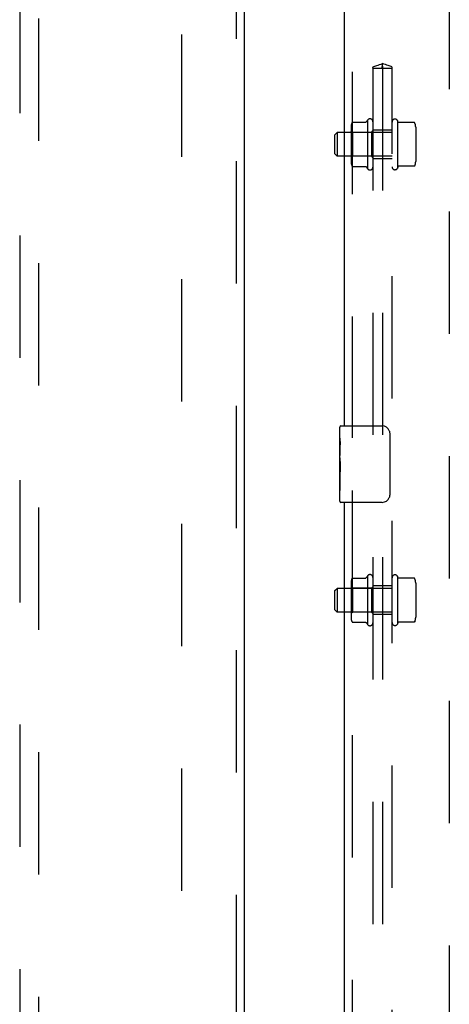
# Model space of a CAD drawing. Header units: inches. Extents: x 0 to 291, y 0 to 188.
# Tile 74 of 113: x 76 to 82, y 97 to 110. Entities that reach past the tile are written whole.
import ezdxf

# ---------------------------------------------------------------- set-up
doc = ezdxf.new("R2010")
doc.units = ezdxf.units.IN
doc.header["$LTSCALE"] = 16.018896
doc.header["$MEASUREMENT"] = 0
doc.linetypes.add('HIDDEN', pattern=[0.2, 0.1, -0.1])
for name, color, linetype in [('DEFAULT_2', 8, 'HIDDEN'), ('LEFT_OR_SECONDARY_DOOR_ASSEMBLY', 7, 'CONTINUOUS'), ('RIGHT_OR_MAIN_DOOR_ASSEMBLY', 7, 'CONTINUOUS'), ('SUBPANELS', 7, 'CONTINUOUS')]:
    doc.layers.add(name, color=color, linetype=linetype)

msp = doc.modelspace()

# ---------------------------------------------------------------- linework, layer by layer
at = {"layer": 'DEFAULT_2', "color": 8, "linetype": 'HIDDEN'}
for p, q in [((78.3314, 56.5517), (78.3314, 129.5217)), ((81.8314, 129.5217), (81.8314, 56.5517))]:
    msp.add_line(p, q, dxfattribs=at)
at = {"layer": 'LEFT_OR_SECONDARY_DOOR_ASSEMBLY', "color": 8, "linetype": 'HIDDEN'}
for p, q in [((79.0399, 130.1827), (79.0399, 55.8907)), ((76.2064, 129.2092), (76.2064, 95.2076)), ((76.4564, 95.2076), (76.4564, 129.2092))]:
    msp.add_line(p, q, dxfattribs=at)
at = {"layer": 'LEFT_OR_SECONDARY_DOOR_ASSEMBLY', "color": 3, "linetype": 'Continuous'}
msp.add_line((79.1439, 130.1827), (79.1439, 55.8907), dxfattribs=at)
at = {"layer": 'RIGHT_OR_MAIN_DOOR_ASSEMBLY', "color": 8, "linetype": 'HIDDEN'}
for p, q in [((80.5604, 124.9417), (80.5604, 104.1317)), ((80.5604, 103.4417), (80.5604, 82.6317))]:
    msp.add_line(p, q, dxfattribs=at)
at = {"layer": 'RIGHT_OR_MAIN_DOOR_ASSEMBLY', "color": 3, "linetype": 'Continuous'}
for p, q in [((80.4564, 124.7867), (80.4564, 104.2867)), ((80.4564, 103.2867), (80.4564, 82.7867))]:
    msp.add_line(p, q, dxfattribs=at)
at = {"layer": 'RIGHT_OR_MAIN_DOOR_ASSEMBLY', "color": 7, "linetype": 'Continuous'}
for p, q in [((80.3964, 104.1261), (80.3964, 104.2717)), ((80.4114, 104.2867), (80.9514, 104.2867)), ((81.0513, 104.1867), (81.0513, 103.3867)), ((80.3964, 103.8683), (80.3964, 104.1253)), ((80.4021, 104.0697), (80.3964, 104.0697)), ((80.4033, 103.9019), (80.4033, 104.0382)), ((80.3964, 103.9019), (80.4033, 103.9019)), ((80.3964, 103.3017), (80.3964, 103.8656)), ((80.398, 103.8391), (80.3964, 103.8391)), ((80.3964, 103.7073), (80.4023, 103.7073)), ((80.3964, 103.6713), (80.4033, 103.6713)), ((80.4033, 103.4409), (80.4033, 103.6713)), ((80.3964, 103.6084), (80.4033, 103.6084)), ((80.3964, 103.4409), (80.4033, 103.4409)), ((80.9514, 103.2867), (80.4114, 103.2867))]:
    msp.add_line(p, q, dxfattribs=at)
for points in [[(81.0446, 104.2229), (81.0466, 104.2172), (81.0483, 104.2114), (81.0496, 104.2054), (81.0505, 104.1993), (81.0511, 104.193), (81.0513, 104.1867)], [(80.3964, 104.1261), (80.3966, 104.1223), (80.3969, 104.1177), (80.3975, 104.1123), (80.3991, 104.0991)], [(80.3991, 104.0991), (80.4, 104.0915), (80.4009, 104.0834), (80.4017, 104.0748)], [(80.4017, 104.0748), (80.4024, 104.066), (80.4029, 104.0568), (80.4032, 104.0476), (80.4033, 104.0382)], [(80.3964, 103.8683), (80.3966, 103.8601), (80.3971, 103.8511), (80.3978, 103.8411)], [(80.3978, 103.8411), (80.4006, 103.8074), (80.4015, 103.7953), (80.4023, 103.7829), (80.4029, 103.7704), (80.4032, 103.7576), (80.4033, 103.7447), (80.4032, 103.7319), (80.4029, 103.7192), (80.4023, 103.7066), (80.4015, 103.6943), (80.4006, 103.6823)], [(81.0513, 103.3867), (81.0511, 103.3804), (81.0505, 103.3742), (81.0496, 103.3681), (81.0483, 103.3621), (81.0466, 103.3563), (81.0446, 103.3506)]]:
    msp.add_lwpolyline(points, dxfattribs=at)
for centre, radius, start, end in [((80.4114, 104.2717), 0.015, 90, 180), ((80.9514, 104.1867), 0.1, 21.19986, 90), ((80.4114, 103.3017), 0.015, 180, 270), ((80.9514, 103.3867), 0.1, 270, 338.79459)]:
    msp.add_arc(centre, radius, start, end, dxfattribs=at)
msp.add_ellipse((80.6594, 103.7027), major_axis=(0.263, 0), ratio=0.4328081, start_param=3.1415927, end_param=3.3215807, dxfattribs=at)
at = {"layer": 'SUBPANELS', "color": 8, "linetype": 'HIDDEN'}
for p, q in [((80.9564, 112.1669), (80.9564, 109.0316)), ((80.8307, 108.9742), (80.9548, 108.9742)), ((80.8314, 108.9742), (80.8314, 95.0367)), ((80.9529, 108.9808), (80.9565, 108.9812)), ((80.9548, 108.9742), (80.9579, 108.9742)), ((80.9565, 108.9812), (80.9549, 108.9811)), ((80.9563, 108.9812), (80.9599, 108.9808)), ((80.9564, 108.9742), (80.9564, 95.0367)), ((80.9579, 108.9811), (80.9568, 108.9812)), ((80.9579, 108.9742), (81.0821, 108.9742)), ((81.0814, 95.0367), (81.0814, 108.9742)), ((80.5454, 108.201), (80.5454, 107.7475)), ((80.5667, 108.2643), (80.737, 108.2643)), ((80.7614, 108.2926), (80.7614, 107.6559)), ((81.1514, 108.2891), (81.1514, 107.6594)), ((81.1584, 108.2683), (81.1514, 108.2891)), ((81.3701, 108.2614), (81.1679, 108.2614)), ((81.3914, 108.1981), (81.3914, 107.7504)), ((80.3314, 108.0992), (80.3614, 108.1292)), ((80.3314, 107.8492), (80.3314, 108.0992)), ((80.3614, 108.1292), (80.3614, 107.8192)), ((81.0814, 108.1292), (80.3614, 108.1292)), ((80.5654, 108.1302), (80.5454, 108.1502)), ((80.5654, 108.1302), (80.5654, 107.8182)), ((80.8114, 108.1302), (80.5654, 108.1302)), ((80.8114, 108.1302), (80.8314, 108.1502)), ((80.8114, 108.1302), (80.8114, 107.8182)), ((81.0814, 108.1617), (80.8314, 108.1617)), ((80.3314, 107.8492), (80.3614, 107.8192)), ((81.0814, 107.8192), (80.3614, 107.8192)), ((80.5654, 107.8182), (80.5454, 107.7982)), ((80.8114, 107.8182), (80.5654, 107.8182)), ((80.8114, 107.8182), (80.8314, 107.7982)), ((80.5667, 107.6842), (80.737, 107.6842)), ((81.0814, 107.7867), (80.8314, 107.7867)), ((81.1584, 107.6802), (81.1514, 107.6594)), ((81.3701, 107.6871), (81.1679, 107.6871)), ((80.5667, 102.2955), (80.737, 102.2955)), ((80.7614, 102.3238), (80.7614, 101.6872)), ((81.1514, 102.3203), (81.1514, 101.6907)), ((81.1584, 102.2996), (81.1514, 102.3203)), ((81.3701, 102.2926), (81.1679, 102.2926)), ((80.3314, 102.1305), (80.3614, 102.1605)), ((80.3314, 101.8805), (80.3314, 102.1305)), ((80.3614, 102.1605), (80.3614, 101.8505)), ((81.0814, 102.1605), (80.3614, 102.1605)), ((80.5454, 102.2322), (80.5454, 101.7787)), ((80.5654, 102.1615), (80.5454, 102.1815)), ((80.5654, 102.1615), (80.5654, 101.8495)), ((80.8114, 102.1615), (80.5654, 102.1615)), ((80.8114, 102.1615), (80.8314, 102.1815)), ((80.8114, 102.1615), (80.8114, 101.8495)), ((81.0814, 102.193), (80.8314, 102.193)), ((81.3914, 102.2294), (81.3914, 101.7816)), ((80.3314, 101.8805), (80.3614, 101.8505)), ((81.0814, 101.8505), (80.3614, 101.8505)), ((80.5654, 101.8495), (80.5454, 101.8295)), ((80.8114, 101.8495), (80.5654, 101.8495)), ((80.8114, 101.8495), (80.8314, 101.8295)), ((81.0814, 101.818), (80.8314, 101.818)), ((80.5667, 101.7155), (80.737, 101.7155)), ((81.1584, 101.7114), (81.1514, 101.6907)), ((81.3701, 101.7184), (81.1679, 101.7184))]:
    msp.add_line(p, q, dxfattribs=at)
for points in [[(80.8307, 108.9742), (80.8312, 108.9821), (80.8354, 108.9889), (80.8434, 108.995), (80.8546, 109.0003), (80.8676, 109.0047), (80.8826, 109.009), (80.8998, 109.0134), (80.9185, 109.0184), (80.9377, 109.0243), (80.9564, 109.0316)], [(80.9513, 108.9816), (80.9514, 108.9819), (80.9517, 108.9824), (80.9521, 108.9834), (80.9526, 108.9851), (80.9532, 108.9879), (80.9539, 108.9922), (80.9546, 108.9986), (80.9553, 109.0073), (80.9559, 109.0182), (80.9564, 109.0316)], [(80.9516, 108.9809), (80.9514, 108.9812), (80.9513, 108.9815), (80.9513, 108.9816)], [(80.9548, 108.9742), (80.9531, 108.9782), (80.952, 108.9802), (80.9516, 108.9809)], [(81.0821, 108.9742), (81.0816, 108.9821), (81.0774, 108.9889), (81.0694, 108.995), (81.0582, 109.0003), (81.0452, 109.0047), (81.0302, 109.009), (81.0129, 109.0134), (80.9943, 109.0184), (80.9751, 109.0243), (80.9564, 109.0316)], [(80.9615, 108.9816), (80.9614, 108.9819), (80.9611, 108.9824), (80.9607, 108.9834), (80.9602, 108.9851), (80.9596, 108.9879), (80.9589, 108.9922), (80.9582, 108.9986), (80.9575, 109.0073), (80.9569, 109.0182), (80.9564, 109.0316)], [(80.9579, 108.9742), (80.9597, 108.9782), (80.9608, 108.9802), (80.9612, 108.9809)], [(80.9612, 108.9809), (80.9614, 108.9812), (80.9615, 108.9815), (80.9615, 108.9816)], [(80.5576, 108.2583), (80.5582, 108.2595), (80.5589, 108.2606), (80.5599, 108.2616), (80.5609, 108.2624), (80.5621, 108.2631), (80.5633, 108.2637), (80.5647, 108.264), (80.5661, 108.2642), (80.5667, 108.2643)], [(80.7455, 108.2689), (80.7455, 108.2689), (80.7455, 108.2688), (80.7454, 108.2687), (80.7453, 108.2686), (80.7452, 108.2684), (80.7451, 108.2683), (80.745, 108.2682), (80.7449, 108.2681), (80.7448, 108.2679), (80.7447, 108.2678), (80.7446, 108.2677), (80.7445, 108.2675), (80.7444, 108.2674), (80.7442, 108.2672), (80.7441, 108.2671), (80.7439, 108.267), (80.7438, 108.2668), (80.7436, 108.2667), (80.7434, 108.2665), (80.7432, 108.2664), (80.743, 108.2662), (80.7428, 108.266), (80.7426, 108.2659), (80.7423, 108.2657), (80.742, 108.2656), (80.7418, 108.2654), (80.7414, 108.2653), (80.7411, 108.2651), (80.7407, 108.2649), (80.7403, 108.2648), (80.7399, 108.2647), (80.7394, 108.2645), (80.7389, 108.2644), (80.7383, 108.2643), (80.7376, 108.2643), (80.7371, 108.2643)], [(81.1679, 108.2614), (81.1676, 108.2614), (81.1671, 108.2614), (81.1666, 108.2614), (81.1662, 108.2615), (81.1658, 108.2616), (81.1654, 108.2617), (81.165, 108.2618), (81.1647, 108.2619), (81.1643, 108.262), (81.164, 108.2621), (81.1638, 108.2623), (81.1635, 108.2624), (81.1632, 108.2625), (81.163, 108.2626), (81.1628, 108.2628), (81.1626, 108.2629), (81.1624, 108.263), (81.1622, 108.2632), (81.162, 108.2633), (81.1618, 108.2634), (81.1616, 108.2636), (81.1615, 108.2637), (81.1613, 108.2638), (81.1612, 108.264), (81.161, 108.2641), (81.1609, 108.2642), (81.1608, 108.2643), (81.1606, 108.2645), (81.1605, 108.2646), (81.1604, 108.2647), (81.1603, 108.2648), (81.1602, 108.265), (81.1601, 108.2651), (81.16, 108.2652), (81.1599, 108.2653), (81.1598, 108.2654), (81.1598, 108.2655), (81.1597, 108.2657), (81.1596, 108.2658), (81.1595, 108.2659), (81.1594, 108.266), (81.1594, 108.2661), (81.1593, 108.2662), (81.1592, 108.2663), (81.1592, 108.2664), (81.1591, 108.2665), (81.1591, 108.2666), (81.159, 108.2667), (81.159, 108.2668), (81.1589, 108.2669), (81.1589, 108.267), (81.1588, 108.2671), (81.1588, 108.2672), (81.1587, 108.2673), (81.1587, 108.2674), (81.1586, 108.2675), (81.1586, 108.2676), (81.1586, 108.2677), (81.1585, 108.2678), (81.1585, 108.2679), (81.1585, 108.268), (81.1584, 108.2681), (81.1584, 108.2681), (81.1584, 108.2682), (81.1584, 108.2683)], [(81.3792, 108.2554), (81.3784, 108.2569), (81.3774, 108.2582), (81.3762, 108.2593), (81.3747, 108.2602), (81.3731, 108.2609), (81.3714, 108.2613), (81.3701, 108.2614)], [(80.5576, 107.6902), (80.5582, 107.689), (80.5589, 107.6879), (80.5599, 107.6869), (80.5609, 107.6861), (80.5621, 107.6854), (80.5633, 107.6848), (80.5647, 107.6844), (80.5661, 107.6842), (80.5667, 107.6842)], [(80.7371, 107.6842), (80.7375, 107.6842), (80.7382, 107.6842), (80.7387, 107.6841), (80.7392, 107.684), (80.7397, 107.6839), (80.7401, 107.6838), (80.7405, 107.6836), (80.7408, 107.6835), (80.7412, 107.6834), (80.7415, 107.6832), (80.7418, 107.6831), (80.742, 107.6829), (80.7423, 107.6828), (80.7425, 107.6826), (80.7427, 107.6825), (80.7429, 107.6824), (80.7431, 107.6822), (80.7433, 107.6821), (80.7435, 107.6819), (80.7436, 107.6818), (80.7438, 107.6817), (80.7439, 107.6815), (80.7441, 107.6814), (80.7442, 107.6813), (80.7443, 107.6811), (80.7444, 107.681), (80.7446, 107.6809), (80.7447, 107.6808), (80.7448, 107.6806), (80.7449, 107.6805), (80.745, 107.6804), (80.7451, 107.6803), (80.7451, 107.6802), (80.7452, 107.6801), (80.7453, 107.6799), (80.7454, 107.6798), (80.7454, 107.6797), (80.7455, 107.6796), (80.7455, 107.6796)], [(81.1584, 107.6802), (81.1584, 107.6803), (81.1584, 107.6803), (81.1584, 107.6804), (81.1585, 107.6805), (81.1585, 107.6806), (81.1585, 107.6807), (81.1586, 107.6808), (81.1586, 107.6809), (81.1586, 107.681), (81.1587, 107.6811), (81.1587, 107.6812), (81.1588, 107.6813), (81.1588, 107.6814), (81.1589, 107.6815), (81.1589, 107.6816), (81.159, 107.6817), (81.159, 107.6818), (81.1591, 107.6819), (81.1591, 107.682), (81.1592, 107.6821), (81.1592, 107.6822), (81.1593, 107.6823), (81.1594, 107.6824), (81.1594, 107.6825), (81.1595, 107.6826), (81.1596, 107.6827), (81.1597, 107.6828), (81.1598, 107.6829), (81.1598, 107.6831), (81.1599, 107.6832), (81.16, 107.6833), (81.1601, 107.6834), (81.1602, 107.6835), (81.1603, 107.6837), (81.1604, 107.6838), (81.1605, 107.6839), (81.1606, 107.684), (81.1608, 107.6842), (81.1609, 107.6843), (81.161, 107.6844), (81.1612, 107.6845), (81.1613, 107.6847), (81.1615, 107.6848), (81.1616, 107.6849), (81.1618, 107.6851), (81.162, 107.6852), (81.1622, 107.6853), (81.1624, 107.6855), (81.1626, 107.6856), (81.1628, 107.6857), (81.163, 107.6858), (81.1632, 107.686), (81.1635, 107.6861), (81.1638, 107.6862), (81.164, 107.6864), (81.1643, 107.6865), (81.1647, 107.6866), (81.165, 107.6867), (81.1654, 107.6868), (81.1658, 107.6869), (81.1662, 107.687), (81.1666, 107.687), (81.1671, 107.6871), (81.1676, 107.6871), (81.1679, 107.6871)], [(81.3792, 107.6931), (81.3784, 107.6916), (81.3774, 107.6903), (81.3762, 107.6892), (81.3747, 107.6882), (81.3731, 107.6876), (81.3714, 107.6872), (81.3701, 107.6871)], [(80.5576, 102.2896), (80.5582, 102.2907), (80.5589, 102.2918), (80.5599, 102.2928), (80.5609, 102.2937), (80.5621, 102.2944), (80.5633, 102.2949), (80.5647, 102.2953), (80.5661, 102.2955), (80.5667, 102.2955)], [(80.7455, 102.3002), (80.7455, 102.3001), (80.7455, 102.3), (80.7454, 102.2999), (80.7453, 102.2998), (80.7452, 102.2997), (80.7451, 102.2996), (80.745, 102.2994), (80.7449, 102.2993), (80.7448, 102.2992), (80.7447, 102.299), (80.7446, 102.2989), (80.7445, 102.2988), (80.7444, 102.2986), (80.7442, 102.2985), (80.7441, 102.2983), (80.7439, 102.2982), (80.7438, 102.2981), (80.7436, 102.2979), (80.7434, 102.2978), (80.7432, 102.2976), (80.743, 102.2974), (80.7428, 102.2973), (80.7426, 102.2971), (80.7423, 102.297), (80.742, 102.2968), (80.7418, 102.2967), (80.7414, 102.2965), (80.7411, 102.2963), (80.7407, 102.2962), (80.7403, 102.296), (80.7399, 102.2959), (80.7394, 102.2958), (80.7389, 102.2957), (80.7383, 102.2956), (80.7376, 102.2955), (80.7371, 102.2955)], [(81.1679, 102.2926), (81.1676, 102.2926), (81.1671, 102.2927), (81.1666, 102.2927), (81.1662, 102.2928), (81.1658, 102.2928), (81.1654, 102.2929), (81.165, 102.293), (81.1647, 102.2931), (81.1643, 102.2933), (81.164, 102.2934), (81.1638, 102.2935), (81.1635, 102.2936), (81.1632, 102.2938), (81.163, 102.2939), (81.1628, 102.294), (81.1626, 102.2942), (81.1624, 102.2943), (81.1622, 102.2944), (81.162, 102.2945), (81.1618, 102.2947), (81.1616, 102.2948), (81.1615, 102.2949), (81.1613, 102.2951), (81.1612, 102.2952), (81.161, 102.2953), (81.1609, 102.2955), (81.1608, 102.2956), (81.1606, 102.2957), (81.1605, 102.2958), (81.1604, 102.296), (81.1603, 102.2961), (81.1602, 102.2962), (81.1601, 102.2963), (81.16, 102.2964), (81.1599, 102.2966), (81.1598, 102.2967), (81.1598, 102.2968), (81.1597, 102.2969), (81.1596, 102.297), (81.1595, 102.2971), (81.1594, 102.2972), (81.1594, 102.2973), (81.1593, 102.2975), (81.1592, 102.2976), (81.1592, 102.2977), (81.1591, 102.2978), (81.1591, 102.2979), (81.159, 102.298), (81.159, 102.2981), (81.1589, 102.2982), (81.1589, 102.2983), (81.1588, 102.2984), (81.1588, 102.2985), (81.1587, 102.2986), (81.1587, 102.2987), (81.1586, 102.2988), (81.1586, 102.2988), (81.1586, 102.2989), (81.1585, 102.299), (81.1585, 102.2991), (81.1585, 102.2992), (81.1584, 102.2993), (81.1584, 102.2994), (81.1584, 102.2995), (81.1584, 102.2996)], [(81.3792, 102.2867), (81.3784, 102.2881), (81.3774, 102.2894), (81.3762, 102.2906), (81.3747, 102.2915), (81.3731, 102.2921), (81.3714, 102.2925), (81.3701, 102.2926)], [(80.5576, 101.7214), (80.5582, 101.7202), (80.5589, 101.7192), (80.5599, 101.7182), (80.5609, 101.7173), (80.5621, 101.7166), (80.5633, 101.7161), (80.5647, 101.7157), (80.5661, 101.7155), (80.5667, 101.7155)], [(80.7371, 101.7155), (80.7375, 101.7155), (80.7382, 101.7154), (80.7387, 101.7153), (80.7392, 101.7152), (80.7397, 101.7151), (80.7401, 101.715), (80.7405, 101.7149), (80.7408, 101.7147), (80.7412, 101.7146), (80.7415, 101.7145), (80.7418, 101.7143), (80.742, 101.7142), (80.7423, 101.714), (80.7425, 101.7139), (80.7427, 101.7137), (80.7429, 101.7136), (80.7431, 101.7135), (80.7433, 101.7133), (80.7435, 101.7132), (80.7436, 101.713), (80.7438, 101.7129), (80.7439, 101.7128), (80.7441, 101.7126), (80.7442, 101.7125), (80.7443, 101.7124), (80.7444, 101.7123), (80.7446, 101.7121), (80.7447, 101.712), (80.7448, 101.7119), (80.7449, 101.7118), (80.745, 101.7117), (80.7451, 101.7115), (80.7451, 101.7114), (80.7452, 101.7113), (80.7453, 101.7112), (80.7454, 101.7111), (80.7454, 101.711), (80.7455, 101.7109), (80.7455, 101.7108)], [(81.1584, 101.7114), (81.1584, 101.7115), (81.1584, 101.7116), (81.1584, 101.7117), (81.1585, 101.7118), (81.1585, 101.7119), (81.1585, 101.712), (81.1586, 101.712), (81.1586, 101.7121), (81.1586, 101.7122), (81.1587, 101.7123), (81.1587, 101.7124), (81.1588, 101.7125), (81.1588, 101.7126), (81.1589, 101.7127), (81.1589, 101.7128), (81.159, 101.7129), (81.159, 101.713), (81.1591, 101.7131), (81.1591, 101.7132), (81.1592, 101.7133), (81.1592, 101.7134), (81.1593, 101.7135), (81.1594, 101.7136), (81.1594, 101.7137), (81.1595, 101.7139), (81.1596, 101.714), (81.1597, 101.7141), (81.1598, 101.7142), (81.1598, 101.7143), (81.1599, 101.7144), (81.16, 101.7145), (81.1601, 101.7147), (81.1602, 101.7148), (81.1603, 101.7149), (81.1604, 101.715), (81.1605, 101.7152), (81.1606, 101.7153), (81.1608, 101.7154), (81.1609, 101.7155), (81.161, 101.7157), (81.1612, 101.7158), (81.1613, 101.7159), (81.1615, 101.716), (81.1616, 101.7162), (81.1618, 101.7163), (81.162, 101.7164), (81.1622, 101.7166), (81.1624, 101.7167), (81.1626, 101.7168), (81.1628, 101.717), (81.163, 101.7171), (81.1632, 101.7172), (81.1635, 101.7174), (81.1638, 101.7175), (81.164, 101.7176), (81.1643, 101.7177), (81.1647, 101.7178), (81.165, 101.7179), (81.1654, 101.718), (81.1658, 101.7181), (81.1662, 101.7182), (81.1666, 101.7183), (81.1671, 101.7183), (81.1676, 101.7184), (81.1679, 101.7184)], [(81.3792, 101.7243), (81.3784, 101.7229), (81.3774, 101.7215), (81.3762, 101.7204), (81.3747, 101.7195), (81.3731, 101.7188), (81.3714, 101.7185), (81.3701, 101.7184)]]:
    msp.add_lwpolyline(points, dxfattribs=at)
for centre, radius, start, end in [((80.6866, 108.201), 0.1412, 156.05, 180), ((81.2112, 107.9742), 0.551, 144.71076, 147.68472), ((80.793, 108.2709), 0.0384, 0, 145.55034), ((81.1198, 108.2674), 0.0384, 34.44966, 180), ((81.2502, 108.1981), 0.1412, 0, 23.95), ((80.6866, 107.7475), 0.1412, 180, 203.95), ((81.2112, 107.9742), 0.551, 212.31528, 215.28924), ((80.793, 107.6776), 0.0384, 214.44966, 360), ((81.1198, 107.6811), 0.0384, 180, 325.55034), ((81.2502, 107.7504), 0.1412, 336.05, 360), ((80.6866, 102.2322), 0.1412, 156.05, 180), ((81.2112, 102.0055), 0.551, 144.71076, 147.68472), ((80.793, 102.3021), 0.0384, 0, 145.55034), ((81.1198, 102.2986), 0.0384, 34.44966, 180), ((81.2502, 102.2294), 0.1412, 0, 23.95), ((80.6866, 101.7787), 0.1412, 180, 203.95), ((81.2502, 101.7816), 0.1412, 336.05, 360), ((81.2112, 102.0055), 0.551, 212.31528, 215.28924), ((80.793, 101.7089), 0.0384, 214.44966, 360), ((81.1198, 101.7124), 0.0384, 180, 325.55034)]:
    msp.add_arc(centre, radius, start, end, dxfattribs=at)

doc.saveas('drawing.dxf')
